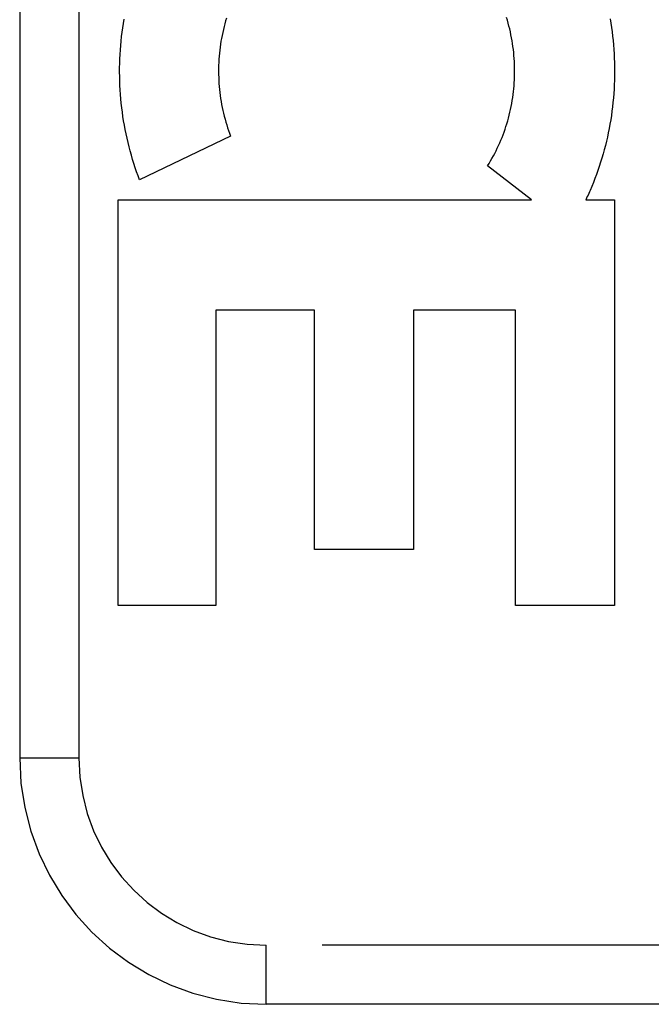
# Model space of a CAD drawing. Header units: inches. Extents: x 0 to 193, y 0 to 125.
# Tile 98 of 256: x 85.332 to 85.652, y 52.291 to 52.79. Entities that reach past the tile are written whole.
import ezdxf

# ---------------------------------------------------------------- set-up
doc = ezdxf.new("R2010")
doc.units = ezdxf.units.IN
doc.header["$LTSCALE"] = 10.635988
doc.header["$MEASUREMENT"] = 0
doc.linetypes.add('HIDDEN', pattern=[0.2, 0.1, -0.1])
doc.layers.add('RIGHTHAND_DOOR_ASSEMBLY', color=7, linetype='CONTINUOUS')

msp = doc.modelspace()

# ---------------------------------------------------------------- linework, layer by layer
at = {"layer": 'RIGHTHAND_DOOR_ASSEMBLY', "color": 8, "linetype": 'HIDDEN'}
for p, q in [((85.33212, 53.16565), (85.33212, 52.41565)), ((85.36212, 53.16565), (85.36212, 52.41565)), ((85.43903, 52.73101), (85.39289, 52.70879)), ((85.59154, 52.69871), (85.56935, 52.71596)), ((85.38199, 52.69871), (85.59154, 52.69871)), ((85.38199, 52.49286), (85.38199, 52.69871)), ((85.61917, 52.69871), (85.63364, 52.69871)), ((85.63364, 52.69871), (85.63364, 52.49286)), ((85.48158, 52.64264), (85.43162, 52.64264)), ((85.43162, 52.64264), (85.43162, 52.49286)), ((85.48158, 52.52131), (85.48158, 52.64264)), ((85.58349, 52.64264), (85.53174, 52.64264)), ((85.53174, 52.64264), (85.53174, 52.52131)), ((85.58349, 52.49286), (85.58349, 52.64264)), ((85.53174, 52.52131), (85.48158, 52.52131)), ((85.43162, 52.49286), (85.38199, 52.49286)), ((85.63364, 52.49286), (85.58349, 52.49286)), ((85.33212, 52.41565), (85.36212, 52.41565)), ((86.54912, 52.32065), (85.45712, 52.32065)), ((85.45712, 52.29065), (85.45712, 52.32065)), ((86.51912, 52.29065), (85.45712, 52.29065))]:
    msp.add_line(p, q, dxfattribs=at)
for points in [[(85.39289, 52.70879), (85.39213, 52.71083), (85.39139, 52.71289), (85.39068, 52.71497), (85.39, 52.71707), (85.38935, 52.71918), (85.38873, 52.7213), (85.38813, 52.72344), (85.38757, 52.7256), (85.38704, 52.72776), (85.38653, 52.72994), (85.38606, 52.73212), (85.38562, 52.73432), (85.38521, 52.73652), (85.38483, 52.73873), (85.38449, 52.74095), (85.38417, 52.74317), (85.38389, 52.7454), (85.38364, 52.74764), (85.38342, 52.74989), (85.38324, 52.75213), (85.38308, 52.75439), (85.38296, 52.75664), (85.38287, 52.7589), (85.38282, 52.76116), (85.38279, 52.76342), (85.3828, 52.76568), (85.38284, 52.76794), (85.38292, 52.7702), (85.38302, 52.77246), (85.38316, 52.77471), (85.38333, 52.77697), (85.38354, 52.77921), (85.38378, 52.78146), (85.38404, 52.7837), (85.38434, 52.78593), (85.38468, 52.78815), (85.38504, 52.79037)], [(85.43694, 52.79086), (85.43651, 52.78942)], [(85.56935, 52.71596), (85.57011, 52.71717), (85.57085, 52.7184), (85.57157, 52.71965), (85.57227, 52.72092), (85.57296, 52.72221), (85.57362, 52.72351), (85.57427, 52.72483), (85.5749, 52.72616), (85.5755, 52.72751), (85.57608, 52.72887), (85.57665, 52.73025), (85.57719, 52.73163), (85.5777, 52.73303), (85.5782, 52.73443), (85.57867, 52.73585), (85.57912, 52.73727), (85.57954, 52.73871), (85.57995, 52.74016), (85.58033, 52.74161), (85.58068, 52.74307), (85.58101, 52.74455), (85.58132, 52.74603), (85.5816, 52.74752), (85.58186, 52.74901), (85.58209, 52.75051), (85.5823, 52.75202), (85.58249, 52.75353), (85.58265, 52.75504), (85.58278, 52.75656), (85.58289, 52.75808), (85.58297, 52.7596), (85.58303, 52.76113), (85.58307, 52.76266), (85.58307, 52.76419), (85.58306, 52.76572), (85.58301, 52.76725), (85.58294, 52.76878), (85.58285, 52.7703), (85.58273, 52.77183), (85.58259, 52.77335), (85.58242, 52.77487), (85.58222, 52.77638), (85.582, 52.77789), (85.58176, 52.77939), (85.58149, 52.78088), (85.5812, 52.78237), (85.58088, 52.78386), (85.58054, 52.78533), (85.58018, 52.7868), (85.57979, 52.78826), (85.57937, 52.78971), (85.57894, 52.79115)], [(85.63143, 52.79051), (85.6318, 52.78831), (85.63213, 52.7861), (85.63244, 52.78389), (85.63271, 52.78167), (85.63295, 52.77944), (85.63316, 52.77721), (85.63334, 52.77498), (85.63348, 52.77274), (85.63359, 52.7705), (85.63367, 52.76826), (85.63372, 52.76602), (85.63373, 52.76377), (85.63371, 52.76153), (85.63366, 52.75929), (85.63358, 52.75705), (85.63346, 52.75481), (85.63332, 52.75257), (85.63314, 52.75034), (85.63292, 52.74811), (85.63268, 52.74589), (85.6324, 52.74367), (85.63209, 52.74146), (85.63175, 52.73926), (85.63138, 52.73706), (85.63098, 52.73487), (85.63055, 52.7327), (85.63008, 52.73053), (85.62959, 52.72837), (85.62906, 52.72622), (85.6285, 52.72409), (85.62792, 52.72196), (85.6273, 52.71984), (85.62665, 52.71774), (85.62598, 52.71565), (85.62527, 52.71358), (85.62454, 52.71152), (85.62378, 52.70948), (85.62299, 52.70745), (85.62217, 52.70545), (85.62133, 52.70346)], [(85.43651, 52.78942), (85.43611, 52.78796), (85.43572, 52.7865), (85.43537, 52.78503), (85.43503, 52.78355), (85.43472, 52.78206), (85.43444, 52.78056), (85.43417, 52.77906), (85.43394, 52.77755), (85.43373, 52.77604), (85.43354, 52.77452), (85.43338, 52.773), (85.43324, 52.77147), (85.43313, 52.76994), (85.43304, 52.76841), (85.43298, 52.76688), (85.43295, 52.76534), (85.43294, 52.76381), (85.43295, 52.76227), (85.433, 52.76074), (85.43306, 52.7592), (85.43315, 52.75767), (85.43327, 52.75614), (85.43341, 52.75461), (85.43358, 52.75309), (85.43377, 52.75157), (85.43399, 52.75005), (85.43424, 52.74854), (85.4345, 52.74703), (85.4348, 52.74553), (85.43512, 52.74403), (85.43546, 52.74254), (85.43582, 52.74106), (85.43621, 52.73959), (85.43663, 52.73813), (85.43706, 52.73668), (85.43752, 52.73524), (85.438, 52.73382), (85.43851, 52.73241), (85.43903, 52.73101)], [(85.62133, 52.70346), (85.62098, 52.70266), (85.62063, 52.70186), (85.62027, 52.70107), (85.61991, 52.70028), (85.61954, 52.69949), (85.61917, 52.69871)]]:
    msp.add_lwpolyline(points, dxfattribs=at)
for radius in [0.125, 0.095]:
    msp.add_arc((85.45712, 52.41565), radius, 180, 270, dxfattribs=at)

doc.saveas('drawing.dxf')
